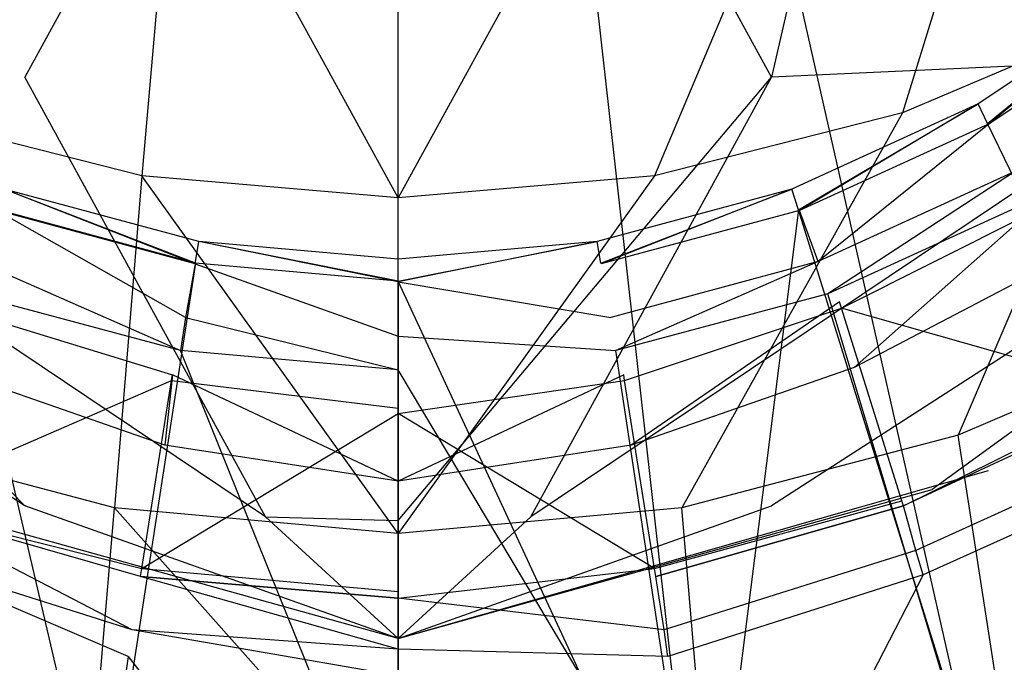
# Model space of a CAD drawing. Extents: x 0 to 0.36, y -0.56 to 0.
# Tile 9 of 40: x 0.149 to 0.23, y -0.527 to -0.474. Entities that reach past the tile are written whole.
import ezdxf

# ---------------------------------------------------------------- set-up
doc = ezdxf.new("R2010")
doc.units = 0
for name, color, linetype in [('L0_DECKEL_N_5638H0__0___REPLACE', 7, 'CONTINUOUS'), ('L1_WC_N_5638H0__0___REPLACEMTFO', 7, 'CONTINUOUS'), ('L2_SITZ_N_5638H0__0___REPLACEMT', 7, 'CONTINUOUS')]:
    doc.layers.add(name, color=color, linetype=linetype)

msp = doc.modelspace()

# ---------------------------------------------------------------- linework, layer by layer
at = {"layer": 'L0_DECKEL_N_5638H0__0___REPLACE', "color": 8, "invisible_edges": 14}
for points in [[(0.18, -0.326887, 0.400365), (0.038484, -0.461413, 0.400299), (0.052577, -0.482197, 0.400206), (0.18, -0.326887, 0.400365)], [(0.18, -0.326887, 0.400365), (0.052577, -0.482197, 0.400206), (0.069025, -0.500975, 0.400518), (0.18, -0.326887, 0.400365)], [(0.18, -0.326887, 0.400365), (0.069025, -0.500975, 0.400518), (0.087944, -0.51703, 0.40031), (0.18, -0.326887, 0.400365)], [(0.18, -0.326887, 0.400365), (0.087944, -0.51703, 0.40031), (0.109086, -0.530191, 0.400395), (0.18, -0.326887, 0.400365)], [(0.18, -0.326887, 0.400365), (0.109086, -0.530191, 0.400395), (0.131643, -0.540392, 0.40054), (0.18, -0.326887, 0.400365)], [(0.18, -0.326887, 0.400365), (0.131643, -0.540392, 0.40054), (0.155417, -0.54643, 0.400178), (0.18, -0.326887, 0.400365)], [(0.18, -0.548527, 0.400284), (0.18, -0.326887, 0.400365), (0.155417, -0.54643, 0.400178), (0.18, -0.548527, 0.400284)], [(0.290975, -0.500976, 0.400515), (0.18, -0.326887, 0.400365), (0.272056, -0.51703, 0.400312), (0.290975, -0.500976, 0.400515)], [(0.250914, -0.53019, 0.400391), (0.18, -0.326887, 0.400365), (0.228357, -0.540392, 0.400545), (0.250914, -0.53019, 0.400391)], [(0.204583, -0.546431, 0.400183), (0.18, -0.326887, 0.400365), (0.18, -0.548527, 0.400284), (0.204583, -0.546431, 0.400183)], [(0.272056, -0.51703, 0.400312), (0.18, -0.326887, 0.400365), (0.250914, -0.53019, 0.400391), (0.272056, -0.51703, 0.400312)], [(0.228357, -0.540392, 0.400545), (0.18, -0.326887, 0.400365), (0.204583, -0.546431, 0.400183), (0.228357, -0.540392, 0.400545)], [(0.321516, -0.461413, 0.400301), (0.18, -0.326887, 0.400365), (0.307423, -0.482196, 0.400202), (0.321516, -0.461413, 0.400301)], [(0.307423, -0.482196, 0.400202), (0.18, -0.326887, 0.400365), (0.290975, -0.500976, 0.400515), (0.307423, -0.482196, 0.400202)]]:
    msp.add_3dface(points, dxfattribs=at)
at = {"layer": 'L1_WC_N_5638H0__0___REPLACEMTFO', "color": 8}
for points, invisible_edges in [([(0.223852, -0.422222, 0.195602), (0.247161, -0.477236, 0.237853), (0.271559, -0.420071, 0.217636), (0.223852, -0.422222, 0.195602)], 14), ([(0.136148, -0.422222, 0.195602), (0.112839, -0.477236, 0.237853), (0.149352, -0.478883, 0.220988), (0.136148, -0.422222, 0.195602)], 14), ([(0.18, -0.422978, 0.187865), (0.136148, -0.422222, 0.195602), (0.149352, -0.478883, 0.220988), (0.18, -0.422978, 0.187865)], 14), ([(0.223852, -0.422222, 0.195602), (0.18, -0.422978, 0.187865), (0.210648, -0.478883, 0.220988), (0.223852, -0.422222, 0.195602)], 14), ([(0.247161, -0.477236, 0.237853), (0.223852, -0.422222, 0.195602), (0.210648, -0.478883, 0.220988), (0.247161, -0.477236, 0.237853)], 13), ([(0.18, -0.422978, 0.187865), (0.149352, -0.478883, 0.220988), (0.18, -0.479461, 0.215066), (0.18, -0.422978, 0.187865)], 14), ([(0.210648, -0.478883, 0.220988), (0.18, -0.422978, 0.187865), (0.18, -0.479461, 0.215066), (0.210648, -0.478883, 0.220988)], 14), ([(0.23301, -0.444143, 0.185463), (0.221422, -0.481803, 0.210217), (0.2161, -0.451151, 0.185189), (0.23301, -0.444143, 0.185463)], 14), ([(0.240829, -0.473571, 0.210485), (0.221422, -0.481803, 0.210217), (0.23301, -0.444143, 0.185463), (0.240829, -0.473571, 0.210485)], 14), ([(0.158952, -0.486999, 0.210101), (0.138578, -0.481803, 0.210217), (0.1439, -0.451151, 0.185189), (0.158952, -0.486999, 0.210101)], 14), ([(0.161741, -0.455526, 0.185134), (0.158952, -0.486999, 0.210101), (0.1439, -0.451151, 0.185189), (0.161741, -0.455526, 0.185134)], 14), ([(0.2161, -0.451151, 0.185189), (0.201048, -0.486999, 0.210101), (0.198259, -0.455526, 0.185134), (0.2161, -0.451151, 0.185189)], 14), ([(0.221422, -0.481803, 0.210217), (0.201048, -0.486999, 0.210101), (0.2161, -0.451151, 0.185189), (0.221422, -0.481803, 0.210217)], 14), ([(0.18, -0.488805, 0.210081), (0.158952, -0.486999, 0.210101), (0.161741, -0.455526, 0.185134), (0.18, -0.488805, 0.210081)], 14), ([(0.18, -0.488805, 0.210081), (0.161741, -0.455526, 0.185134), (0.18, -0.457012, 0.185142), (0.18, -0.488805, 0.210081)], 14), ([(0.198259, -0.455526, 0.185134), (0.18, -0.488805, 0.210081), (0.18, -0.457012, 0.185142), (0.198259, -0.455526, 0.185134)], 14), ([(0.201048, -0.486999, 0.210101), (0.18, -0.488805, 0.210081), (0.198259, -0.455526, 0.185134), (0.201048, -0.486999, 0.210101)], 14), ([(0.223852, -0.512736, 0.278991), (0.280126, -0.471866, 0.292863), (0.271559, -0.474773, 0.263092), (0.223852, -0.512736, 0.278991)], 13), ([(0.280126, -0.471866, 0.292863), (0.223852, -0.512736, 0.278991), (0.228488, -0.511163, 0.295103), (0.280126, -0.471866, 0.292863)], 14), ([(0.240829, -0.473571, 0.210485), (0.225982, -0.508265, 0.234922), (0.221422, -0.481803, 0.210217), (0.240829, -0.473571, 0.210485)], 14), ([(0.247402, -0.499095, 0.235243), (0.225982, -0.508265, 0.234922), (0.240829, -0.473571, 0.210485), (0.247402, -0.499095, 0.235243)], 14), ([(0.088441, -0.474773, 0.263092), (0.149352, -0.514069, 0.265332), (0.112839, -0.477236, 0.237853), (0.088441, -0.474773, 0.263092)], 13), ([(0.149352, -0.514069, 0.265332), (0.088441, -0.474773, 0.263092), (0.136148, -0.512736, 0.278991), (0.149352, -0.514069, 0.265332)], 14), ([(0.210648, -0.514069, 0.265332), (0.271559, -0.474773, 0.263092), (0.247161, -0.477236, 0.237853), (0.210648, -0.514069, 0.265332)], 13), ([(0.271559, -0.474773, 0.263092), (0.210648, -0.514069, 0.265332), (0.223852, -0.512736, 0.278991), (0.271559, -0.474773, 0.263092)], 14), ([(0.112839, -0.477236, 0.237853), (0.169113, -0.51496, 0.256205), (0.149352, -0.478883, 0.220988), (0.112839, -0.477236, 0.237853)], 13), ([(0.169113, -0.51496, 0.256205), (0.112839, -0.477236, 0.237853), (0.149352, -0.514069, 0.265332), (0.169113, -0.51496, 0.256205)], 14), ([(0.190887, -0.51496, 0.256205), (0.247161, -0.477236, 0.237853), (0.210648, -0.478883, 0.220988), (0.190887, -0.51496, 0.256205)], 13), ([(0.247161, -0.477236, 0.237853), (0.190887, -0.51496, 0.256205), (0.210648, -0.514069, 0.265332), (0.247161, -0.477236, 0.237853)], 14), ([(0.18, -0.515273, 0.253), (0.18, -0.479461, 0.215066), (0.149352, -0.478883, 0.220988), (0.18, -0.515273, 0.253)], 14), ([(0.169113, -0.51496, 0.256205), (0.18, -0.515273, 0.253), (0.149352, -0.478883, 0.220988), (0.169113, -0.51496, 0.256205)], 14), ([(0.18, -0.515273, 0.253), (0.210648, -0.478883, 0.220988), (0.18, -0.479461, 0.215066), (0.18, -0.515273, 0.253)], 14), ([(0.190887, -0.51496, 0.256205), (0.210648, -0.478883, 0.220988), (0.18, -0.515273, 0.253), (0.190887, -0.51496, 0.256205)], 14), ([(0.156717, -0.514226, 0.234729), (0.134018, -0.508265, 0.234922), (0.138578, -0.481803, 0.210217), (0.156717, -0.514226, 0.234729)], 14), ([(0.158952, -0.486999, 0.210101), (0.156717, -0.514226, 0.234729), (0.138578, -0.481803, 0.210217), (0.158952, -0.486999, 0.210101)], 14), ([(0.221422, -0.481803, 0.210217), (0.203283, -0.514226, 0.234729), (0.201048, -0.486999, 0.210101), (0.221422, -0.481803, 0.210217)], 14), ([(0.225982, -0.508265, 0.234922), (0.203283, -0.514226, 0.234729), (0.221422, -0.481803, 0.210217), (0.225982, -0.508265, 0.234922)], 14), ([(0.18, -0.516334, 0.234692), (0.156717, -0.514226, 0.234729), (0.158952, -0.486999, 0.210101), (0.18, -0.516334, 0.234692)], 14), ([(0.18, -0.516334, 0.234692), (0.158952, -0.486999, 0.210101), (0.18, -0.488805, 0.210081), (0.18, -0.516334, 0.234692)], 14), ([(0.201048, -0.486999, 0.210101), (0.18, -0.516334, 0.234692), (0.18, -0.488805, 0.210081), (0.201048, -0.486999, 0.210101)], 14), ([(0.203283, -0.514226, 0.234729), (0.18, -0.516334, 0.234692), (0.201048, -0.486999, 0.210101), (0.203283, -0.514226, 0.234729)], 14), ([(0.233166, -0.489437, 0.28272), (0.232954, -0.488954, 0.281165), (0.216238, -0.497331, 0.281603), (0.233166, -0.489437, 0.28272)], 14), ([(0.232954, -0.488954, 0.281165), (0.217435, -0.502711, 0.277492), (0.216238, -0.497331, 0.281603), (0.232954, -0.488954, 0.281165)], 14), ([(0.234557, -0.493772, 0.277125), (0.217435, -0.502711, 0.277492), (0.232954, -0.488954, 0.281165), (0.234557, -0.493772, 0.277125)], 14), ([(0.216392, -0.497838, 0.283406), (0.233166, -0.489437, 0.28272), (0.216238, -0.497331, 0.281603), (0.216392, -0.497838, 0.283406)], 14), ([(0.240451, -0.504706, 0.34702), (0.233166, -0.489437, 0.28272), (0.216392, -0.497838, 0.283406), (0.240451, -0.504706, 0.34702)], 14), ([(0.138643, -0.513647, 0.347013), (0.161401, -0.503792, 0.283885), (0.143608, -0.497838, 0.283406), (0.138643, -0.513647, 0.347013)], 14), ([(0.160855, -0.509095, 0.277836), (0.142565, -0.502711, 0.277492), (0.143762, -0.497331, 0.281603), (0.160855, -0.509095, 0.277836)], 14), ([(0.143608, -0.497838, 0.283406), (0.161478, -0.50331, 0.281925), (0.143762, -0.497331, 0.281603), (0.143608, -0.497838, 0.283406)], 14), ([(0.161401, -0.503792, 0.283885), (0.161478, -0.50331, 0.281925), (0.143608, -0.497838, 0.283406), (0.161401, -0.503792, 0.283885)], 14), ([(0.161478, -0.50331, 0.281925), (0.160855, -0.509095, 0.277836), (0.143762, -0.497331, 0.281603), (0.161478, -0.50331, 0.281925)], 14), ([(0.216392, -0.497838, 0.283406), (0.216238, -0.497331, 0.281603), (0.198522, -0.50331, 0.281925), (0.216392, -0.497838, 0.283406)], 14), ([(0.216238, -0.497331, 0.281603), (0.199145, -0.509095, 0.277836), (0.198522, -0.50331, 0.281925), (0.216238, -0.497331, 0.281603)], 14), ([(0.198599, -0.503792, 0.283885), (0.216392, -0.497838, 0.283406), (0.198522, -0.50331, 0.281925), (0.198599, -0.503792, 0.283885)], 14), ([(0.221357, -0.513647, 0.347013), (0.216392, -0.497838, 0.283406), (0.198599, -0.503792, 0.283885), (0.221357, -0.513647, 0.347013)], 14), ([(0.217435, -0.502711, 0.277492), (0.199145, -0.509095, 0.277836), (0.216238, -0.497331, 0.281603), (0.217435, -0.502711, 0.277492)], 14), ([(0.240451, -0.504706, 0.34702), (0.216392, -0.497838, 0.283406), (0.221357, -0.513647, 0.347013), (0.240451, -0.504706, 0.34702)], 14), ([(0.247402, -0.499095, 0.235243), (0.229387, -0.530132, 0.262501), (0.225982, -0.508265, 0.234922), (0.247402, -0.499095, 0.235243)], 13), ([(0.229387, -0.530132, 0.262501), (0.247402, -0.499095, 0.235243), (0.252367, -0.520203, 0.262716), (0.229387, -0.530132, 0.262501)], 14), ([(0.18, -0.512036, 0.278038), (0.160855, -0.509095, 0.277836), (0.161478, -0.50331, 0.281925), (0.18, -0.512036, 0.278038)], 14), ([(0.161401, -0.503792, 0.283885), (0.18, -0.506042, 0.28211), (0.161478, -0.50331, 0.281925), (0.161401, -0.503792, 0.283885)], 14), ([(0.18, -0.512036, 0.278038), (0.161478, -0.50331, 0.281925), (0.18, -0.506042, 0.28211), (0.18, -0.512036, 0.278038)], 14), ([(0.198599, -0.503792, 0.283885), (0.198522, -0.50331, 0.281925), (0.18, -0.506042, 0.28211), (0.198599, -0.503792, 0.283885)], 14), ([(0.198522, -0.50331, 0.281925), (0.18, -0.512036, 0.278038), (0.18, -0.506042, 0.28211), (0.198522, -0.50331, 0.281925)], 14), ([(0.199145, -0.509095, 0.277836), (0.18, -0.512036, 0.278038), (0.198522, -0.50331, 0.281925), (0.199145, -0.509095, 0.277836)], 14), ([(0.158945, -0.519213, 0.347261), (0.161401, -0.503792, 0.283885), (0.138643, -0.513647, 0.347013), (0.158945, -0.519213, 0.347261)], 14), ([(0.158945, -0.519213, 0.347261), (0.18, -0.506492, 0.284055), (0.161401, -0.503792, 0.283885), (0.158945, -0.519213, 0.347261)], 14), ([(0.18, -0.506492, 0.284055), (0.18, -0.506042, 0.28211), (0.161401, -0.503792, 0.283885), (0.18, -0.506492, 0.284055)], 14), ([(0.18, -0.506492, 0.284055), (0.198599, -0.503792, 0.283885), (0.18, -0.506042, 0.28211), (0.18, -0.506492, 0.284055)], 14), ([(0.201054, -0.519213, 0.347261), (0.198599, -0.503792, 0.283885), (0.18, -0.506492, 0.284055), (0.201054, -0.519213, 0.347261)], 14), ([(0.201054, -0.519213, 0.347261), (0.221357, -0.513647, 0.347013), (0.198599, -0.503792, 0.283885), (0.201054, -0.519213, 0.347261)], 14), ([(0.221483, -0.514072, 0.34923), (0.240451, -0.504706, 0.34702), (0.221357, -0.513647, 0.347013), (0.221483, -0.514072, 0.34923)], 14), ([(0.240646, -0.505148, 0.349303), (0.240451, -0.504706, 0.34702), (0.221483, -0.514072, 0.34923), (0.240646, -0.505148, 0.349303)], 14), ([(0.240646, -0.505148, 0.349303), (0.221483, -0.514072, 0.34923), (0.222519, -0.517727, 0.352604), (0.240646, -0.505148, 0.349303)], 14), ([(0.24224, -0.508773, 0.352668), (0.240646, -0.505148, 0.349303), (0.222519, -0.517727, 0.352604), (0.24224, -0.508773, 0.352668)], 14), ([(0.158945, -0.519213, 0.347261), (0.18, -0.521105, 0.347182), (0.18, -0.506492, 0.284055), (0.158945, -0.519213, 0.347261)], 14), ([(0.201054, -0.519213, 0.347261), (0.18, -0.506492, 0.284055), (0.18, -0.521105, 0.347182), (0.201054, -0.519213, 0.347261)], 14), ([(0.130613, -0.530132, 0.262501), (0.134018, -0.508265, 0.234922), (0.154777, -0.536849, 0.262271), (0.130613, -0.530132, 0.262501)], 14), ([(0.154777, -0.536849, 0.262271), (0.134018, -0.508265, 0.234922), (0.156717, -0.514226, 0.234729), (0.154777, -0.536849, 0.262271)], 14), ([(0.205223, -0.536849, 0.262271), (0.203283, -0.514226, 0.234729), (0.225982, -0.508265, 0.234922), (0.205223, -0.536849, 0.262271)], 14), ([(0.229387, -0.530132, 0.262501), (0.205223, -0.536849, 0.262271), (0.225982, -0.508265, 0.234922), (0.229387, -0.530132, 0.262501)], 14), ([(0.24224, -0.508773, 0.352668), (0.222519, -0.517727, 0.352604), (0.223097, -0.519746, 0.352834), (0.24224, -0.508773, 0.352668)], 14), ([(0.243113, -0.510728, 0.352834), (0.24224, -0.508773, 0.352668), (0.223097, -0.519746, 0.352834), (0.243113, -0.510728, 0.352834)], 14), ([(0.230484, -0.545276, 0.352836), (0.243113, -0.510728, 0.352834), (0.223097, -0.519746, 0.352834), (0.230484, -0.545276, 0.352836)], 13), ([(0.18, -0.524962, 0.29589), (0.136148, -0.512736, 0.278991), (0.131512, -0.511163, 0.295103), (0.18, -0.524962, 0.29589)], 14), ([(0.18, -0.524962, 0.29589), (0.228488, -0.511163, 0.295103), (0.223852, -0.512736, 0.278991), (0.18, -0.524962, 0.29589)], 14), ([(0.18, -0.524962, 0.29589), (0.149352, -0.514069, 0.265332), (0.136148, -0.512736, 0.278991), (0.18, -0.524962, 0.29589)], 14), ([(0.18, -0.524962, 0.29589), (0.223852, -0.512736, 0.278991), (0.210648, -0.514069, 0.265332), (0.18, -0.524962, 0.29589)], 14), ([(0.158163, -0.524246, 0.352933), (0.138517, -0.514072, 0.34923), (0.137481, -0.517727, 0.352604), (0.158163, -0.524246, 0.352933)], 14), ([(0.138517, -0.514072, 0.34923), (0.158945, -0.519213, 0.347261), (0.138643, -0.513647, 0.347013), (0.138517, -0.514072, 0.34923)], 14), ([(0.158832, -0.519858, 0.349715), (0.158945, -0.519213, 0.347261), (0.138517, -0.514072, 0.34923), (0.158832, -0.519858, 0.349715)], 14), ([(0.158832, -0.519858, 0.349715), (0.138517, -0.514072, 0.34923), (0.158163, -0.524246, 0.352933), (0.158832, -0.519858, 0.349715)], 14), ([(0.18, -0.524962, 0.29589), (0.169113, -0.51496, 0.256205), (0.149352, -0.514069, 0.265332), (0.18, -0.524962, 0.29589)], 14), ([(0.18, -0.524962, 0.29589), (0.210648, -0.514069, 0.265332), (0.190887, -0.51496, 0.256205), (0.18, -0.524962, 0.29589)], 14), ([(0.221483, -0.514072, 0.34923), (0.221357, -0.513647, 0.347013), (0.201054, -0.519213, 0.347261), (0.221483, -0.514072, 0.34923)], 14), ([(0.201168, -0.519858, 0.349715), (0.221483, -0.514072, 0.34923), (0.201054, -0.519213, 0.347261), (0.201168, -0.519858, 0.349715)], 14), ([(0.221483, -0.514072, 0.34923), (0.201168, -0.519858, 0.349715), (0.201837, -0.524246, 0.352933), (0.221483, -0.514072, 0.34923)], 14), ([(0.222519, -0.517727, 0.352604), (0.221483, -0.514072, 0.34923), (0.201837, -0.524246, 0.352933), (0.222519, -0.517727, 0.352604)], 14), ([(0.154777, -0.536849, 0.262271), (0.156717, -0.514226, 0.234729), (0.18, -0.540438, 0.261878), (0.154777, -0.536849, 0.262271)], 14), ([(0.18, -0.540438, 0.261878), (0.156717, -0.514226, 0.234729), (0.18, -0.516334, 0.234692), (0.18, -0.540438, 0.261878)], 14), ([(0.18, -0.524962, 0.29589), (0.18, -0.515273, 0.253), (0.169113, -0.51496, 0.256205), (0.18, -0.524962, 0.29589)], 14), ([(0.18, -0.540438, 0.261878), (0.18, -0.516334, 0.234692), (0.203283, -0.514226, 0.234729), (0.18, -0.540438, 0.261878)], 14), ([(0.205223, -0.536849, 0.262271), (0.18, -0.540438, 0.261878), (0.203283, -0.514226, 0.234729), (0.205223, -0.536849, 0.262271)], 14), ([(0.18, -0.524962, 0.29589), (0.190887, -0.51496, 0.256205), (0.18, -0.515273, 0.253), (0.18, -0.524962, 0.29589)], 14), ([(0.157843, -0.526445, 0.352834), (0.137481, -0.517727, 0.352604), (0.136903, -0.519746, 0.352834), (0.157843, -0.526445, 0.352834)], 14), ([(0.158163, -0.524246, 0.352933), (0.137481, -0.517727, 0.352604), (0.157843, -0.526445, 0.352834), (0.158163, -0.524246, 0.352933)], 14), ([(0.222519, -0.517727, 0.352604), (0.201837, -0.524246, 0.352933), (0.202157, -0.526445, 0.352834), (0.222519, -0.517727, 0.352604)], 14), ([(0.223097, -0.519746, 0.352834), (0.222519, -0.517727, 0.352604), (0.202157, -0.526445, 0.352834), (0.223097, -0.519746, 0.352834)], 14), ([(0.154049, -0.552943, 0.352836), (0.136903, -0.519746, 0.352834), (0.129516, -0.545276, 0.352836), (0.154049, -0.552943, 0.352836)], 13), ([(0.136903, -0.519746, 0.352834), (0.154049, -0.552943, 0.352836), (0.157843, -0.526445, 0.352834), (0.136903, -0.519746, 0.352834)], 14), ([(0.158832, -0.519858, 0.349715), (0.18, -0.521655, 0.349557), (0.158945, -0.519213, 0.347261), (0.158832, -0.519858, 0.349715)], 14), ([(0.18, -0.521655, 0.349557), (0.18, -0.521105, 0.347182), (0.158945, -0.519213, 0.347261), (0.18, -0.521655, 0.349557)], 14), ([(0.18, -0.521655, 0.349557), (0.201054, -0.519213, 0.347261), (0.18, -0.521105, 0.347182), (0.18, -0.521655, 0.349557)], 14), ([(0.201168, -0.519858, 0.349715), (0.201054, -0.519213, 0.347261), (0.18, -0.521655, 0.349557), (0.201168, -0.519858, 0.349715)], 14), ([(0.205951, -0.552943, 0.352836), (0.223097, -0.519746, 0.352834), (0.202157, -0.526445, 0.352834), (0.205951, -0.552943, 0.352836)], 13), ([(0.223097, -0.519746, 0.352834), (0.205951, -0.552943, 0.352836), (0.230484, -0.545276, 0.352836), (0.223097, -0.519746, 0.352834)], 14), ([(0.18, -0.525846, 0.352834), (0.158832, -0.519858, 0.349715), (0.158163, -0.524246, 0.352933), (0.18, -0.525846, 0.352834)], 14), ([(0.18, -0.521655, 0.349557), (0.158832, -0.519858, 0.349715), (0.18, -0.525846, 0.352834), (0.18, -0.521655, 0.349557)], 14), ([(0.201837, -0.524246, 0.352933), (0.201168, -0.519858, 0.349715), (0.18, -0.521655, 0.349557), (0.201837, -0.524246, 0.352933)], 14), ([(0.230896, -0.545865, 0.295228), (0.229387, -0.530132, 0.262501), (0.252367, -0.520203, 0.262716), (0.230896, -0.545865, 0.295228)], 14), ([(0.201837, -0.524246, 0.352933), (0.18, -0.521655, 0.349557), (0.18, -0.525846, 0.352834), (0.201837, -0.524246, 0.352933)], 14), ([(0.18, -0.528029, 0.352834), (0.158163, -0.524246, 0.352933), (0.157843, -0.526445, 0.352834), (0.18, -0.528029, 0.352834)], 14), ([(0.18, -0.525846, 0.352834), (0.158163, -0.524246, 0.352933), (0.18, -0.528029, 0.352834), (0.18, -0.525846, 0.352834)], 14), ([(0.202157, -0.526445, 0.352834), (0.201837, -0.524246, 0.352933), (0.18, -0.525846, 0.352834), (0.202157, -0.526445, 0.352834)], 14), ([(0.202157, -0.526445, 0.352834), (0.18, -0.525846, 0.352834), (0.18, -0.528029, 0.352834), (0.202157, -0.526445, 0.352834)], 14), ([(0.18, -0.554712, 0.352836), (0.157843, -0.526445, 0.352834), (0.154049, -0.552943, 0.352836), (0.18, -0.554712, 0.352836)], 13), ([(0.157843, -0.526445, 0.352834), (0.18, -0.554712, 0.352836), (0.18, -0.528029, 0.352834), (0.157843, -0.526445, 0.352834)], 14), ([(0.18, -0.528029, 0.352834), (0.205951, -0.552943, 0.352836), (0.202157, -0.526445, 0.352834), (0.18, -0.528029, 0.352834)], 14)]:
    msp.add_3dface(points, dxfattribs=dict(at, invisible_edges=invisible_edges))
at = {"layer": 'L2_SITZ_N_5638H0__0___REPLACEMT', "color": 8}
for points, invisible_edges in [([(0.241927, -0.471593, 0.355433), (0.228398, -0.482696, 0.355292), (0.227619, -0.481081, 0.355426), (0.241927, -0.471593, 0.355433)], 13), ([(0.227619, -0.481081, 0.363018), (0.241927, -0.471593, 0.355433), (0.227619, -0.481081, 0.355426), (0.227619, -0.481081, 0.363018)], 13), ([(0.241927, -0.471593, 0.355433), (0.227619, -0.481081, 0.363018), (0.241927, -0.471594, 0.363024), (0.241927, -0.471593, 0.355433)], 14), ([(0.228522, -0.482709, 0.367499), (0.241927, -0.471594, 0.363024), (0.227619, -0.481081, 0.363018), (0.228522, -0.482709, 0.367499)], 13), ([(0.228398, -0.482696, 0.355292), (0.241927, -0.471593, 0.355433), (0.242927, -0.473081, 0.355296), (0.228398, -0.482696, 0.355292)], 14), ([(0.241927, -0.471594, 0.363024), (0.228522, -0.482709, 0.367499), (0.243067, -0.473063, 0.367502), (0.241927, -0.471594, 0.363024)], 14), ([(0.25279, -0.533261, 0.351088), (0.228398, -0.482696, 0.355292), (0.242927, -0.473081, 0.355296), (0.25279, -0.533261, 0.351088)], 14), ([(0.230693, -0.486612, 0.369395), (0.243067, -0.473063, 0.367502), (0.228522, -0.482709, 0.367499), (0.230693, -0.486612, 0.369395)], 13), ([(0.227619, -0.481081, 0.355426), (0.212872, -0.489785, 0.355271), (0.212338, -0.488073, 0.355399), (0.227619, -0.481081, 0.355426)], 13), ([(0.212967, -0.489827, 0.367477), (0.227619, -0.481081, 0.363018), (0.212338, -0.488073, 0.36299), (0.212967, -0.489827, 0.367477)], 13), ([(0.212338, -0.488073, 0.36299), (0.227619, -0.481081, 0.355426), (0.212338, -0.488073, 0.355399), (0.212338, -0.488073, 0.36299)], 13), ([(0.227619, -0.481081, 0.355426), (0.212338, -0.488073, 0.36299), (0.227619, -0.481081, 0.363018), (0.227619, -0.481081, 0.355426)], 14), ([(0.212872, -0.489785, 0.355271), (0.227619, -0.481081, 0.355426), (0.228398, -0.482696, 0.355292), (0.212872, -0.489785, 0.355271)], 14), ([(0.227619, -0.481081, 0.363018), (0.212967, -0.489827, 0.367477), (0.228522, -0.482709, 0.367499), (0.227619, -0.481081, 0.363018)], 14), ([(0.229703, -0.543752, 0.351235), (0.212872, -0.489785, 0.355271), (0.228398, -0.482696, 0.355292), (0.229703, -0.543752, 0.351235)], 14), ([(0.214484, -0.494029, 0.369386), (0.228522, -0.482709, 0.367499), (0.212967, -0.489827, 0.367477), (0.214484, -0.494029, 0.369386)], 13), ([(0.228522, -0.482709, 0.367499), (0.214484, -0.494029, 0.369386), (0.230693, -0.486612, 0.369395), (0.228522, -0.482709, 0.367499)], 14), ([(0.25279, -0.533261, 0.351088), (0.229703, -0.543752, 0.351235), (0.228398, -0.482696, 0.355292), (0.25279, -0.533261, 0.351088)], 14), ([(0.215275, -0.496659, 0.369649), (0.230693, -0.486612, 0.369395), (0.214484, -0.494029, 0.369386), (0.215275, -0.496659, 0.369649)], 13), ([(0.230693, -0.486612, 0.369395), (0.215275, -0.496659, 0.369649), (0.23187, -0.489095, 0.369651), (0.230693, -0.486612, 0.369395)], 14), ([(0.163321, -0.494209, 0.367437), (0.147662, -0.488074, 0.36299), (0.147033, -0.489827, 0.367477), (0.163321, -0.494209, 0.367437)], 14), ([(0.147662, -0.488074, 0.355399), (0.163371, -0.494144, 0.355231), (0.147128, -0.489786, 0.355271), (0.147662, -0.488074, 0.355399)], 13), ([(0.163371, -0.494144, 0.355231), (0.147662, -0.488074, 0.355399), (0.163645, -0.492373, 0.355369), (0.163371, -0.494144, 0.355231)], 14), ([(0.147662, -0.488074, 0.36299), (0.163321, -0.494209, 0.367437), (0.163645, -0.492373, 0.362961), (0.147662, -0.488074, 0.36299)], 13), ([(0.147662, -0.488074, 0.355399), (0.163645, -0.492373, 0.362961), (0.163645, -0.492373, 0.355369), (0.147662, -0.488074, 0.355399)], 13), ([(0.163645, -0.492373, 0.362961), (0.147662, -0.488074, 0.355399), (0.147662, -0.488074, 0.36299), (0.163645, -0.492373, 0.362961)], 14), ([(0.212338, -0.488073, 0.355399), (0.196629, -0.494144, 0.355231), (0.196355, -0.492373, 0.355369), (0.212338, -0.488073, 0.355399)], 13), ([(0.196679, -0.494209, 0.367437), (0.212338, -0.488073, 0.36299), (0.196355, -0.492373, 0.362961), (0.196679, -0.494209, 0.367437)], 13), ([(0.196355, -0.492373, 0.362961), (0.212338, -0.488073, 0.355399), (0.196355, -0.492373, 0.355369), (0.196355, -0.492373, 0.362961)], 13), ([(0.212338, -0.488073, 0.355399), (0.196355, -0.492373, 0.362961), (0.212338, -0.488073, 0.36299), (0.212338, -0.488073, 0.355399)], 14), ([(0.196629, -0.494144, 0.355231), (0.212338, -0.488073, 0.355399), (0.212872, -0.489785, 0.355271), (0.196629, -0.494144, 0.355231)], 14), ([(0.212338, -0.488073, 0.36299), (0.196679, -0.494209, 0.367437), (0.212967, -0.489827, 0.367477), (0.212338, -0.488073, 0.36299)], 14), ([(0.23187, -0.489095, 0.369651), (0.215275, -0.496659, 0.369649), (0.227576, -0.537589, 0.373726), (0.23187, -0.489095, 0.369651)], 14), ([(0.250019, -0.527377, 0.373594), (0.23187, -0.489095, 0.369651), (0.227576, -0.537589, 0.373726), (0.250019, -0.527377, 0.373594)], 14), ([(0.154745, -0.549988, 0.350877), (0.130297, -0.543752, 0.351235), (0.147128, -0.489786, 0.355271), (0.154745, -0.549988, 0.350877)], 14), ([(0.162538, -0.498608, 0.369321), (0.147033, -0.489827, 0.367477), (0.145516, -0.494029, 0.369387), (0.162538, -0.498608, 0.369321)], 14), ([(0.163321, -0.494209, 0.367437), (0.147033, -0.489827, 0.367477), (0.162538, -0.498608, 0.369321), (0.163321, -0.494209, 0.367437)], 14), ([(0.163371, -0.494144, 0.355231), (0.154745, -0.549988, 0.350877), (0.147128, -0.489786, 0.355271), (0.163371, -0.494144, 0.355231)], 14), ([(0.212872, -0.489785, 0.355271), (0.205255, -0.549988, 0.350877), (0.196629, -0.494144, 0.355231), (0.212872, -0.489785, 0.355271)], 14), ([(0.212967, -0.489827, 0.367477), (0.196679, -0.494209, 0.367437), (0.197462, -0.498608, 0.369321), (0.212967, -0.489827, 0.367477)], 14), ([(0.214484, -0.494029, 0.369386), (0.212967, -0.489827, 0.367477), (0.197462, -0.498608, 0.369321), (0.214484, -0.494029, 0.369386)], 14), ([(0.229703, -0.543752, 0.351235), (0.205255, -0.549988, 0.350877), (0.212872, -0.489785, 0.355271), (0.229703, -0.543752, 0.351235)], 14), ([(0.18, -0.49569, 0.367428), (0.163645, -0.492373, 0.362961), (0.163321, -0.494209, 0.367437), (0.18, -0.49569, 0.367428)], 14), ([(0.163645, -0.492373, 0.355369), (0.18, -0.495618, 0.355222), (0.163371, -0.494144, 0.355231), (0.163645, -0.492373, 0.355369)], 13), ([(0.18, -0.495618, 0.355222), (0.163645, -0.492373, 0.355369), (0.18, -0.493825, 0.355356), (0.18, -0.495618, 0.355222)], 14), ([(0.163645, -0.492373, 0.362961), (0.18, -0.49569, 0.367428), (0.18, -0.493825, 0.362948), (0.163645, -0.492373, 0.362961)], 13), ([(0.163645, -0.492373, 0.355369), (0.18, -0.493825, 0.362948), (0.18, -0.493825, 0.355356), (0.163645, -0.492373, 0.355369)], 13), ([(0.18, -0.493825, 0.362948), (0.163645, -0.492373, 0.355369), (0.163645, -0.492373, 0.362961), (0.18, -0.493825, 0.362948)], 14), ([(0.196355, -0.492373, 0.355369), (0.18, -0.495618, 0.355222), (0.18, -0.493825, 0.355356), (0.196355, -0.492373, 0.355369)], 13), ([(0.18, -0.495618, 0.355222), (0.196355, -0.492373, 0.355369), (0.196629, -0.494144, 0.355231), (0.18, -0.495618, 0.355222)], 14), ([(0.18, -0.49569, 0.367428), (0.196355, -0.492373, 0.362961), (0.18, -0.493825, 0.362948), (0.18, -0.49569, 0.367428)], 13), ([(0.196355, -0.492373, 0.362961), (0.18, -0.49569, 0.367428), (0.196679, -0.494209, 0.367437), (0.196355, -0.492373, 0.362961)], 14), ([(0.18, -0.493825, 0.362948), (0.196355, -0.492373, 0.355369), (0.18, -0.493825, 0.355356), (0.18, -0.493825, 0.362948)], 13), ([(0.196355, -0.492373, 0.355369), (0.18, -0.493825, 0.362948), (0.196355, -0.492373, 0.362961), (0.196355, -0.492373, 0.355369)], 14), ([(0.162126, -0.501325, 0.369568), (0.145516, -0.494029, 0.369387), (0.144725, -0.49666, 0.369649), (0.162126, -0.501325, 0.369568)], 13), ([(0.145516, -0.494029, 0.369387), (0.162126, -0.501325, 0.369568), (0.162538, -0.498608, 0.369321), (0.145516, -0.494029, 0.369387)], 14), ([(0.18, -0.552151, 0.350983), (0.154745, -0.549988, 0.350877), (0.163371, -0.494144, 0.355231), (0.18, -0.552151, 0.350983)], 14), ([(0.18, -0.500158, 0.369321), (0.163321, -0.494209, 0.367437), (0.162538, -0.498608, 0.369321), (0.18, -0.500158, 0.369321)], 13), ([(0.163321, -0.494209, 0.367437), (0.18, -0.500158, 0.369321), (0.18, -0.49569, 0.367428), (0.163321, -0.494209, 0.367437)], 14), ([(0.18, -0.495618, 0.355222), (0.18, -0.552151, 0.350983), (0.163371, -0.494144, 0.355231), (0.18, -0.495618, 0.355222)], 14), ([(0.205255, -0.549988, 0.350877), (0.18, -0.495618, 0.355222), (0.196629, -0.494144, 0.355231), (0.205255, -0.549988, 0.350877)], 14), ([(0.18, -0.49569, 0.367428), (0.197462, -0.498608, 0.369321), (0.196679, -0.494209, 0.367437), (0.18, -0.49569, 0.367428)], 14), ([(0.197874, -0.501325, 0.369568), (0.214484, -0.494029, 0.369386), (0.197462, -0.498608, 0.369321), (0.197874, -0.501325, 0.369568)], 13), ([(0.214484, -0.494029, 0.369386), (0.197874, -0.501325, 0.369568), (0.215275, -0.496659, 0.369649), (0.214484, -0.494029, 0.369386)], 14), ([(0.205255, -0.549988, 0.350877), (0.18, -0.552151, 0.350983), (0.18, -0.495618, 0.355222), (0.205255, -0.549988, 0.350877)], 14), ([(0.197462, -0.498608, 0.369321), (0.18, -0.49569, 0.367428), (0.18, -0.500158, 0.369321), (0.197462, -0.498608, 0.369321)], 13), ([(0.155717, -0.54354, 0.373405), (0.144725, -0.49666, 0.369649), (0.132424, -0.537589, 0.373725), (0.155717, -0.54354, 0.373405)], 14), ([(0.162126, -0.501325, 0.369568), (0.144725, -0.49666, 0.369649), (0.155717, -0.54354, 0.373405), (0.162126, -0.501325, 0.369568)], 14), ([(0.215275, -0.496659, 0.369649), (0.197874, -0.501325, 0.369568), (0.204283, -0.54354, 0.373405), (0.215275, -0.496659, 0.369649)], 14), ([(0.227576, -0.537589, 0.373726), (0.215275, -0.496659, 0.369649), (0.204283, -0.54354, 0.373405), (0.227576, -0.537589, 0.373726)], 14), ([(0.18, -0.502906, 0.369573), (0.162538, -0.498608, 0.369321), (0.162126, -0.501325, 0.369568), (0.18, -0.502906, 0.369573)], 13), ([(0.162538, -0.498608, 0.369321), (0.18, -0.502906, 0.369573), (0.18, -0.500158, 0.369321), (0.162538, -0.498608, 0.369321)], 14), ([(0.18, -0.500158, 0.369321), (0.197874, -0.501325, 0.369568), (0.197462, -0.498608, 0.369321), (0.18, -0.500158, 0.369321)], 14), ([(0.197874, -0.501325, 0.369568), (0.18, -0.500158, 0.369321), (0.18, -0.502906, 0.369573), (0.197874, -0.501325, 0.369568)], 13), ([(0.18, -0.545629, 0.373498), (0.162126, -0.501325, 0.369568), (0.155717, -0.54354, 0.373405), (0.18, -0.545629, 0.373498)], 14), ([(0.18, -0.502906, 0.369573), (0.162126, -0.501325, 0.369568), (0.18, -0.545629, 0.373498), (0.18, -0.502906, 0.369573)], 14), ([(0.204283, -0.54354, 0.373405), (0.197874, -0.501325, 0.369568), (0.18, -0.502906, 0.369573), (0.204283, -0.54354, 0.373405)], 14), ([(0.204283, -0.54354, 0.373405), (0.18, -0.502906, 0.369573), (0.18, -0.545629, 0.373498), (0.204283, -0.54354, 0.373405)], 14)]:
    msp.add_3dface(points, dxfattribs=dict(at, invisible_edges=invisible_edges))

doc.saveas('drawing.dxf')
